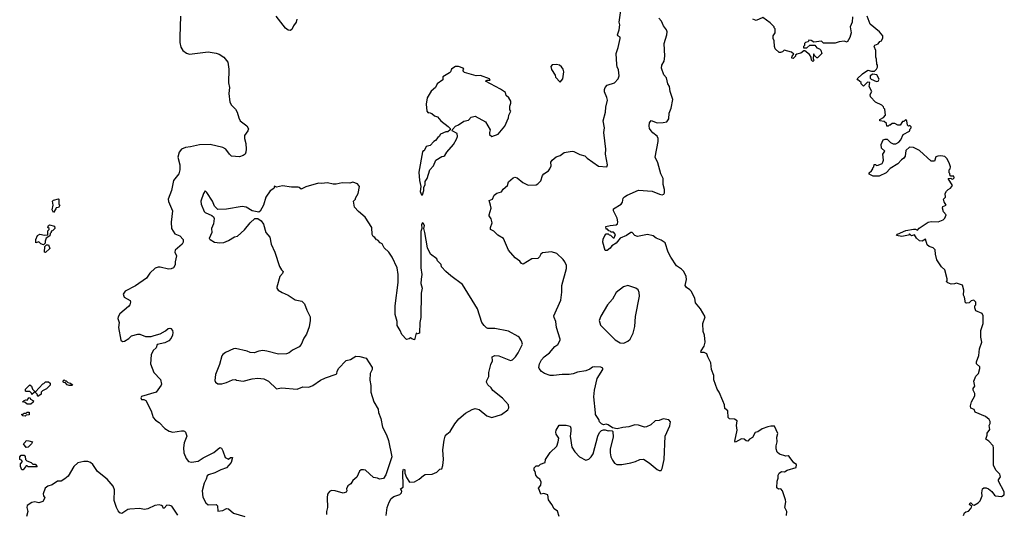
# Model space of a CAD drawing. Extents: x 2293139 to 2515392, y 824115 to 1006937.
# Tile 181 of 256: x 2409670 to 2419732, y 923167 to 928209. Entities that reach past the tile are written whole.
import ezdxf

# ---------------------------------------------------------------- set-up
doc = ezdxf.new("R2010")
doc.units = 0

msp = doc.modelspace()

# ---------------------------------------------------------------- linework, layer by layer
at = {"layer": '0CON10XD'}
for points in [[(2415183, 923133), (2415167, 923187), (2415131, 923211), (2415110, 923255), (2415074, 923305), (2415068, 923355), (2415025, 923368), (2414995, 923363), (2414981, 923401), (2414972, 923425), (2414997, 923453), (2414998, 923485), (2414987, 923517), (2414965, 923528), (2414944, 923555), (2414938, 923595), (2414928, 923608), (2414928, 923632), (2414948, 923652), (2414975, 923652), (2414993, 923667), (2415040, 923685), (2415043, 923715), (2415091, 923789), (2415158, 923852), (2415174, 923895), (2415179, 923935), (2415153, 923975), (2415150, 923995), (2415154, 924015), (2415184, 924066), (2415255, 924068), (2415296, 924055), (2415304, 924035), (2415304, 924005), (2415296, 923955), (2415313, 923843), (2415345, 923793), (2415390, 923745), (2415455, 923711), (2415485, 923718), (2415512, 923745), (2415530, 923775), (2415578, 923955), (2415597, 923993), (2415617, 924013), (2415635, 924020), (2415655, 924020), (2415685, 924008), (2415695, 924012), (2415725, 924010), (2415732, 924002), (2415736, 923946), (2415704, 923825), (2415706, 923784), (2415713, 923743), (2415729, 923709), (2415750, 923680), (2415774, 923664), (2415825, 923666), (2415915, 923681), (2415965, 923696), (2416006, 923716), (2416045, 923720), (2416103, 923683), (2416184, 923614), (2416205, 923603), (2416226, 923604), (2416237, 923625), (2416258, 923715), (2416267, 923953), (2416315, 924060), (2416322, 924102), (2416305, 924122), (2416245, 924132), (2416206, 924114), (2416165, 924110), (2416119, 924071), (2416075, 924050), (2416055, 924048), (2415995, 924066), (2415955, 924069), (2415895, 924049), (2415835, 924043), (2415775, 924028), (2415728, 924038), (2415685, 924072), (2415665, 924077), (2415635, 924072), (2415615, 924080), (2415595, 924100), (2415587, 924125), (2415556, 924175), (2415553, 924193), (2415537, 924355), (2415543, 924425), (2415571, 924545), (2415630, 924635), (2415629, 924649), (2415608, 924658), (2415545, 924664), (2415525, 924660), (2415495, 924639), (2415457, 924623), (2415371, 924609), (2415325, 924592), (2415285, 924584), (2415215, 924586), (2415124, 924574), (2415090, 924575), (2415035, 924594), (2415004, 924615), (2414978, 924645), (2414974, 924655), (2414981, 924695), (2415004, 924735), (2415031, 924765), (2415085, 924807), (2415140, 924870), (2415168, 924892), (2415192, 924935), (2415194, 924945), (2415155, 925065), (2415148, 925125), (2415131, 925165), (2415130, 925185), (2415202, 925345), (2415211, 925425), (2415209, 925495), (2415258, 925668), (2415258, 925698), (2415242, 925735), (2415225, 925760), (2415160, 925820), (2415105, 925838), (2415013, 925827), (2414996, 925815), (2414982, 925785), (2414965, 925769), (2414905, 925766), (2414815, 925713), (2414797, 925717), (2414783, 925743), (2414732, 925775), (2414664, 925854), (2414614, 925974), (2414558, 926008), (2414515, 926050), (2414483, 926065), (2414482, 926085), (2414497, 926135), (2414487, 926175), (2414468, 926205), (2414467, 926215), (2414488, 926285), (2414482, 926315), (2414468, 926362), (2414503, 926375), (2414520, 926415), (2414545, 926436), (2414595, 926452), (2414612, 926478), (2414654, 926516), (2414667, 926553), (2414712, 926595), (2414731, 926599), (2414755, 926592), (2414813, 926545), (2414867, 926517), (2414947, 926523), (2414965, 926531), (2414995, 926563), (2415013, 926617), (2415025, 926633), (2415073, 926665), (2415089, 926685), (2415100, 926715), (2415099, 926755), (2415111, 926775), (2415153, 926807), (2415195, 926820), (2415235, 926852), (2415315, 926866), (2415334, 926864), (2415395, 926830), (2415445, 926818), (2415468, 926795), (2415585, 926714), (2415670, 926705), (2415678, 926725), (2415656, 926835), (2415660, 926885), (2415639, 927055), (2415646, 927105), (2415632, 927175), (2415657, 927263), (2415659, 927315), (2415676, 927385), (2415671, 927415), (2415645, 927472), (2415646, 927495), (2415653, 927517), (2415675, 927540), (2415750, 927565), (2415786, 927604), (2415796, 927636), (2415791, 927695), (2415776, 927726), (2415771, 927751), (2415766, 927864), (2415787, 927923), (2415808, 928015), (2415805, 928030), (2415783, 928043), (2415781, 928055), (2415798, 928105), (2415802, 928155), (2415796, 928185), (2415816, 928325)], [(2411314, 928245), (2411308, 928032), (2411306, 927975), (2411318, 927928), (2411336, 927895), (2411375, 927868), (2411405, 927858), (2411595, 927879), (2411678, 927868), (2411708, 927858), (2411755, 927825), (2411796, 927776), (2411806, 927704), (2411804, 927565), (2411814, 927515), (2411809, 927455), (2411817, 927365), (2411834, 927334), (2411874, 927295), (2411894, 927264), (2411909, 927205), (2411924, 927174), (2411990, 927125), (2412007, 927095), (2412000, 927075), (2411966, 927025), (2411966, 926995), (2411980, 926945), (2411983, 926885), (2411982, 926855), (2411974, 926835), (2411955, 926820), (2411915, 926809), (2411836, 926816), (2411814, 926835)], [(2412502, 928215), (2412496, 928185), (2412468, 928145), (2412452, 928108), (2412435, 928100), (2412415, 928102), (2412385, 928121), (2412291, 928245)], [(2417507, 923145), (2417509, 923185), (2417488, 923225), (2417499, 923285), (2417496, 923305), (2417467, 923395), (2417450, 923415), (2417425, 923412), (2417408, 923428), (2417412, 923495), (2417422, 923525), (2417423, 923557), (2417432, 923575), (2417455, 923592), (2417485, 923590), (2417512, 923608), (2417607, 923633), (2417608, 923665), (2417581, 923681), (2417535, 923748), (2417525, 923752), (2417501, 923751), (2417435, 923772), (2417412, 923792), (2417402, 923825), (2417402, 923855), (2417412, 923895), (2417408, 923945), (2417417, 923983), (2417385, 924057), (2417348, 924058), (2417315, 924051), (2417259, 924031), (2417215, 923998), (2417185, 923992), (2417158, 923942), (2417127, 923923), (2417110, 923905), (2417095, 923907), (2417074, 923924), (2417046, 923926), (2416985, 923892), (2416978, 923905), (2417002, 924015), (2416994, 924065), (2417002, 924112), (2416975, 924128), (2416925, 924133), (2416912, 924145), (2416907, 924215), (2416878, 924238), (2416872, 924275), (2416856, 924316), (2416817, 924405), (2416797, 924435), (2416765, 924530), (2416763, 924575), (2416741, 924635), (2416733, 924705), (2416701, 924765), (2416692, 924795), (2416665, 924809), (2416635, 924808), (2416632, 924812), (2416634, 924825), (2416666, 924875), (2416674, 924915), (2416669, 924985), (2416654, 925025), (2416652, 925105), (2416677, 925175), (2416626, 925256), (2416578, 925315), (2416570, 925365), (2416532, 925435), (2416520, 925450), (2416485, 925474), (2416472, 925495), (2416486, 925554), (2416481, 925585), (2416458, 925635), (2416435, 925659), (2416382, 925695), (2416323, 925783), (2416297, 925835), (2416265, 925930), (2416227, 925957), (2416175, 925978), (2416145, 926002), (2416085, 926013), (2415984, 925994), (2415958, 926005), (2415928, 926035), (2415914, 926036), (2415870, 926005), (2415805, 925978), (2415767, 925925), (2415720, 925900), (2415703, 925875), (2415675, 925852), (2415655, 925850), (2415628, 925935), (2415633, 925967), (2415650, 926005), (2415665, 926020), (2415685, 926020), (2415695, 926010), (2415708, 926008), (2415735, 925980), (2415745, 925980), (2415760, 926015), (2415737, 926037), (2415715, 926040), (2415705, 926050), (2415692, 926052), (2415678, 926068), (2415665, 926070), (2415660, 926095), (2415705, 926107), (2415765, 926112), (2415780, 926125), (2415782, 926145), (2415775, 926180), (2415740, 926255), (2415738, 926275), (2415818, 926325), (2415830, 926345), (2415837, 926385), (2415850, 926400), (2415877, 926417), (2415995, 926469), (2416135, 926458), (2416210, 926425), (2416235, 926420), (2416253, 926427), (2416259, 926441), (2416261, 926475), (2416247, 926525), (2416246, 926585), (2416223, 926633), (2416190, 926745), (2416163, 926805), (2416194, 926964), (2416194, 926995), (2416185, 927020), (2416142, 927052), (2416124, 927074), (2416108, 927098), (2416102, 927125), (2416106, 927155), (2416125, 927179), (2416185, 927156), (2416245, 927158), (2416285, 927166), (2416304, 927195), (2416307, 927255), (2416328, 927305), (2416344, 927395), (2416318, 927475), (2416312, 927525), (2416293, 927555), (2416280, 927615), (2416253, 927645), (2416230, 927715), (2416231, 927745), (2416256, 927785), (2416264, 927835), (2416256, 927965), (2416284, 928054), (2416286, 928085), (2416280, 928105), (2416249, 928145), (2416230, 928195), (2416203, 928225)], [(2418182, 928238), (2418178, 928185), (2418158, 928135), (2418169, 928075), (2418154, 928026), (2418125, 927980), (2418095, 927990), (2418045, 927982), (2418005, 927968), (2417885, 927970), (2417865, 927990), (2417785, 927980), (2417757, 927997), (2417735, 928000), (2417728, 927982), (2417700, 927975), (2417690, 927965), (2417690, 927945), (2417680, 927935), (2417682, 927922), (2417715, 927920), (2417745, 927950), (2417795, 927950), (2417815, 927920), (2417845, 927910), (2417858, 927898), (2417868, 927865), (2417862, 927855), (2417825, 927820), (2417815, 927820), (2417792, 927842), (2417788, 927858), (2417782, 927858), (2417780, 927805), (2417788, 927795), (2417775, 927783), (2417762, 927795), (2417760, 927825), (2417743, 927853), (2417695, 927890), (2417685, 927890), (2417652, 927868), (2417612, 927858), (2417600, 927845), (2417600, 927835), (2417575, 927812), (2417562, 927815), (2417560, 927825), (2417563, 927837), (2417580, 927855), (2417557, 927877), (2417482, 927898), (2417465, 927880), (2417445, 927872), (2417430, 927875), (2417392, 927912), (2417384, 927935), (2417382, 927992), (2417370, 928015), (2417372, 928045), (2417390, 928075), (2417390, 928115), (2417380, 928125), (2417380, 928135), (2417340, 928175), (2417265, 928230), (2417195, 928201), (2417163, 928213)], [(2419168, 926748), (2419145, 926790), (2419125, 926810), (2419085, 926818), (2419054, 926816), (2419033, 926807), (2419020, 926765), (2418985, 926762), (2418865, 926873), (2418805, 926903), (2418765, 926907), (2418726, 926874), (2418720, 926815), (2418707, 926795), (2418682, 926778), (2418644, 926736), (2418565, 926688), (2418524, 926646), (2418455, 926612), (2418391, 926611), (2418352, 926632), (2418352, 926645), (2418376, 926664), (2418390, 926685), (2418390, 926695), (2418400, 926705), (2418402, 926728), (2418415, 926730), (2418425, 926720), (2418445, 926722), (2418485, 926740), (2418492, 926755), (2418497, 926775), (2418492, 926835), (2418510, 926865), (2418478, 926895), (2418473, 926935), (2418495, 926980), (2418515, 926990), (2418537, 926987), (2418570, 926955), (2418595, 926942), (2418625, 926942), (2418653, 926957), (2418675, 926982), (2418700, 927035), (2418765, 927070), (2418770, 927095), (2418780, 927105), (2418780, 927115), (2418768, 927128), (2418755, 927120), (2418742, 927132), (2418737, 927177), (2418725, 927190), (2418705, 927170), (2418692, 927168), (2418667, 927133), (2418645, 927132), (2418615, 927150), (2418585, 927150), (2418565, 927130), (2418555, 927130), (2418545, 927120), (2418532, 927122), (2418528, 927148), (2418505, 927170), (2418460, 927175), (2418462, 927188), (2418499, 927211), (2418518, 927235), (2418510, 927295), (2418500, 927305), (2418498, 927318), (2418480, 927335), (2418416, 927366), (2418365, 927420), (2418360, 927445), (2418378, 927475), (2418352, 927525), (2418358, 927568), (2418335, 927570), (2418295, 927530), (2418270, 927555), (2418268, 927568), (2418234, 927594), (2418230, 927605), (2418284, 927656), (2418338, 927692), (2418375, 927682), (2418405, 927682), (2418428, 927702), (2418438, 927725), (2418438, 927745), (2418430, 927755), (2418427, 927807), (2418418, 927825), (2418419, 927895), (2418404, 927936), (2418411, 927949), (2418445, 927962), (2418460, 927985), (2418476, 927994), (2418490, 928025), (2418490, 928045), (2418456, 928086), (2418362, 928162), (2418330, 928245)], [(2413785, 926420), (2413800, 926465), (2413799, 926495), (2413813, 926525), (2413813, 926555), (2413834, 926585), (2413862, 926675), (2413898, 926715), (2413922, 926775), (2413985, 926812), (2414005, 926813), (2414015, 926820), (2414036, 926854), (2414105, 926933), (2414135, 926988), (2414144, 927015), (2414142, 927045), (2414090, 927075), (2414092, 927088), (2414125, 927122), (2414156, 927134), (2414209, 927171), (2414256, 927184), (2414285, 927212), (2414325, 927222), (2414430, 927165), (2414478, 927085), (2414470, 927055), (2414473, 927035), (2414495, 927017), (2414559, 927041), (2414629, 927121), (2414664, 927206), (2414668, 927235), (2414688, 927275), (2414678, 927288), (2414678, 927325), (2414690, 927355), (2414690, 927375), (2414669, 927409), (2414640, 927435), (2414636, 927466), (2414585, 927500), (2414432, 927582), (2414448, 927592), (2414478, 927592), (2414470, 927605), (2414378, 927638), (2414335, 927636), (2414215, 927670), (2414200, 927685), (2414208, 927705), (2414203, 927713), (2414155, 927731), (2414125, 927729), (2414097, 927715), (2414083, 927705), (2414074, 927676), (2414064, 927666), (2413993, 927625), (2413993, 927595), (2413938, 927555), (2413918, 927515), (2413875, 927478), (2413835, 927410), (2413825, 927345), (2413832, 927275), (2413845, 927258), (2413855, 927260), (2413882, 927252), (2413910, 927225), (2413940, 927215), (2413974, 927174), (2414049, 927119), (2414068, 927098), (2414070, 927085), (2414045, 927062), (2414025, 927062), (2413971, 927039), (2413956, 927014), (2413944, 927006), (2413920, 926975), (2413904, 926966), (2413865, 926922), (2413825, 926912), (2413805, 926870), (2413795, 926870), (2413785, 926860), (2413748, 926652), (2413756, 926566), (2413770, 926505), (2413764, 926454), (2413775, 926420), (2413785, 926420)], [(2415195, 927570), (2415220, 927605), (2415232, 927675), (2415223, 927705), (2415208, 927728), (2415185, 927743), (2415155, 927750), (2415113, 927747), (2415098, 927732), (2415105, 927700), (2415142, 927642), (2415145, 927620), (2415195, 927570)], [(2418428, 927578), (2418445, 927580), (2418452, 927602), (2418430, 927645), (2418388, 927652), (2418360, 927635), (2418363, 927613), (2418372, 927602), (2418428, 927578)], [(2411814, 926835), (2411776, 926885), (2411745, 926904), (2411615, 926933), (2411508, 926932), (2411415, 926910), (2411365, 926904), (2411325, 926886), (2411300, 926855), (2411286, 926805), (2411306, 926726), (2411308, 926675), (2411295, 926634), (2411241, 926565), (2411223, 926465), (2411186, 926375), (2411190, 926350), (2411232, 926255), (2411219, 926139), (2411222, 926075), (2411255, 926022), (2411305, 926000), (2411342, 925965), (2411341, 925935), (2411332, 925915), (2411258, 925855), (2411254, 925834), (2411272, 925795), (2411258, 925735), (2411260, 925705), (2411241, 925675), (2411217, 925663), (2411191, 925661), (2411105, 925682), (2411085, 925682), (2411055, 925671), (2411000, 925620), (2410965, 925570), (2410855, 925491), (2410748, 925435), (2410729, 925405), (2410736, 925375), (2410799, 925339), (2410802, 925325), (2410794, 925295), (2410782, 925278), (2410694, 925205), (2410675, 925175), (2410673, 925155), (2410688, 925115), (2410681, 925065), (2410705, 924934), (2410722, 924922), (2410742, 924925), (2410787, 924953), (2410812, 924978), (2410877, 924997), (2410897, 924997), (2410955, 924973), (2411015, 924974), (2411045, 924983), (2411105, 925000), (2411160, 925030), (2411186, 925054), (2411205, 925059), (2411216, 925056), (2411231, 925035), (2411236, 925015), (2411231, 924985), (2411218, 924955), (2411193, 924927), (2411152, 924908), (2411075, 924890), (2411064, 924856), (2411035, 924830), (2411012, 924785), (2411006, 924695), (2411042, 924605), (2411110, 924535), (2411120, 924485), (2411116, 924475), (2411066, 924404), (2410915, 924360), (2410907, 924345), (2410915, 924330), (2410939, 924329), (2410958, 924318), (2411013, 924215), (2411034, 924144), (2411058, 924118), (2411095, 924093), (2411153, 924033), (2411198, 924005), (2411235, 923994), (2411325, 924010), (2411345, 924010), (2411354, 924004), (2411366, 923996), (2411379, 923955), (2411352, 923885), (2411344, 923835), (2411349, 923785), (2411371, 923725), (2411396, 923695), (2411425, 923688), (2411495, 923698), (2411545, 923733), (2411655, 923788), (2411715, 923840), (2411731, 923831), (2411746, 923806), (2411770, 923735), (2411805, 923718), (2411825, 923737), (2411846, 923736), (2411832, 923685), (2411785, 923632), (2411725, 923612), (2411665, 923579), (2411600, 923560), (2411585, 923548), (2411576, 923515), (2411554, 923476), (2411536, 923396), (2411543, 923333), (2411574, 923275), (2411595, 923252), (2411677, 923257), (2411692, 923242), (2411695, 923190), (2411745, 923196), (2411782, 923215), (2411805, 923211), (2411855, 923167), (2411970, 923135)], [(2419316, 923144), (2419325, 923170), (2419338, 923182), (2419365, 923190), (2419390, 923215), (2419400, 923235), (2419378, 923258), (2419382, 923275), (2419390, 923275), (2419412, 923252), (2419425, 923250), (2419465, 923272), (2419486, 923294), (2419507, 923345), (2419502, 923375), (2419510, 923415), (2419522, 923428), (2419547, 923427), (2419570, 923415), (2419605, 923388), (2419631, 923351), (2419644, 923344), (2419703, 923337), (2419730, 923355), (2419732, 923385), (2419672, 923495), (2419673, 923507), (2419692, 923538), (2419686, 923566), (2419650, 923605), (2419622, 923655), (2419622, 923835), (2419618, 923855), (2419573, 923903), (2419544, 923924), (2419558, 923965), (2419558, 923985), (2419586, 924024), (2419578, 924065), (2419588, 924085), (2419588, 924105), (2419578, 924125), (2419540, 924155), (2419435, 924200), (2419426, 924226), (2419392, 924242), (2419388, 924265), (2419398, 924305), (2419432, 924368), (2419432, 924392), (2419413, 924425), (2419415, 924440), (2419430, 924465), (2419422, 924515), (2419443, 924567), (2419468, 924595), (2419482, 924645), (2419482, 924662), (2419450, 924695), (2419448, 924715), (2419472, 924778), (2419480, 924845), (2419503, 924915), (2419494, 924965), (2419493, 925035), (2419517, 925107), (2419518, 925185), (2419505, 925208), (2419442, 925235), (2419430, 925265), (2419430, 925285), (2419440, 925295), (2419440, 925325), (2419420, 925345), (2419395, 925338), (2419372, 925318), (2419345, 925312), (2419337, 925317), (2419326, 925375), (2419316, 925396), (2419319, 925445), (2419306, 925496), (2419245, 925518), (2419222, 925512), (2419188, 925508), (2419155, 925520), (2419140, 925535), (2419147, 925543), (2419147, 925563), (2419126, 925655), (2419090, 925685), (2419043, 925755), (2419028, 925815), (2419027, 925857), (2419005, 925880), (2418963, 925893), (2418945, 925910), (2418928, 925968), (2418892, 925948), (2418865, 925950), (2418836, 925976), (2418815, 926010), (2418785, 926002), (2418765, 926020), (2418752, 926008), (2418685, 925994), (2418630, 926005), (2418642, 926018), (2418725, 926054), (2418805, 926070), (2418825, 926070), (2418845, 926060), (2418861, 926079), (2418955, 926140), (2418985, 926148), (2419056, 926144), (2419108, 926165), (2419125, 926180), (2419140, 926215), (2419112, 926245), (2419100, 926285), (2419105, 926300), (2419140, 926315), (2419118, 926348), (2419112, 926375), (2419132, 926395), (2419128, 926432), (2419143, 926457), (2419160, 926475), (2419183, 926487), (2419202, 926515), (2419160, 926585), (2419185, 926590), (2419192, 926582), (2419205, 926580), (2419220, 926595), (2419215, 926610), (2419185, 926610), (2419180, 926615), (2419177, 926637), (2419170, 926645), (2419170, 926675), (2419180, 926685), (2419182, 926705), (2419168, 926748)], [(2413414, 923145), (2413426, 923225), (2413445, 923282), (2413465, 923317), (2413493, 923337), (2413555, 923360), (2413572, 923375), (2413574, 923394), (2413562, 923415), (2413588, 923435), (2413584, 923595), (2413592, 923618), (2413605, 923612), (2413607, 923577), (2413622, 923532), (2413655, 923486), (2413705, 923489), (2413752, 923515), (2413796, 923554), (2413815, 923564), (2413885, 923567), (2413934, 923586), (2413965, 923618), (2413985, 923620), (2413996, 923654), (2414002, 923715), (2413996, 923815), (2414009, 923915), (2414019, 923955), (2414036, 923975), (2414069, 924001), (2414118, 924082), (2414159, 924131), (2414225, 924191), (2414295, 924226), (2414325, 924236), (2414365, 924226), (2414445, 924162), (2414495, 924144), (2414594, 924176), (2414660, 924225), (2414670, 924245), (2414666, 924275), (2414605, 924343), (2414505, 924422), (2414489, 924449), (2414455, 924480), (2414442, 924505), (2414443, 924523), (2414466, 924564), (2414464, 924606), (2414484, 924686), (2414502, 924725), (2414500, 924765), (2414505, 924770), (2414525, 924778), (2414566, 924776), (2414685, 924727), (2414706, 924734), (2414736, 924764), (2414763, 924805), (2414807, 924895), (2414798, 924928), (2414776, 924966), (2414763, 924973), (2414667, 925027), (2414525, 925056), (2414455, 925056), (2414441, 925061), (2414417, 925085), (2414393, 925115), (2414349, 925255), (2414197, 925505), (2414075, 925592), (2414025, 925638), (2413980, 925685), (2413977, 925707), (2413940, 925745), (2413932, 925765), (2413868, 925815), (2413838, 925878), (2413812, 926035), (2413800, 926075), (2413806, 926105), (2413795, 926130), (2413785, 926132), (2413777, 926115), (2413780, 926075), (2413769, 926045), (2413771, 925675), (2413779, 925605), (2413772, 925558), (2413768, 925515), (2413782, 925465), (2413774, 925415), (2413769, 925165), (2413760, 925115), (2413756, 925005), (2413735, 925000), (2413722, 925008), (2413705, 924940), (2413678, 924948), (2413665, 924960), (2413652, 924948), (2413623, 924943), (2413574, 924994), (2413558, 925035), (2413528, 925085), (2413528, 925125), (2413507, 925197), (2413507, 925285), (2413538, 925525), (2413539, 925605), (2413526, 925675), (2413475, 925782), (2413443, 925833), (2413395, 925880), (2413375, 925920), (2413355, 925930), (2413330, 925955), (2413315, 925960), (2413298, 925985), (2413282, 925995), (2413272, 926015), (2413268, 926085), (2413201, 926191), (2413131, 926251), (2413093, 926293), (2413083, 926355), (2413102, 926375), (2413103, 926385), (2413130, 926435), (2413142, 926505), (2413122, 926532), (2413075, 926550), (2413045, 926540), (2412965, 926542), (2412905, 926530), (2412875, 926530), (2412815, 926542), (2412755, 926537), (2412725, 926540), (2412595, 926502), (2412547, 926477), (2412527, 926495), (2412515, 926498), (2412448, 926498), (2412355, 926510), (2412295, 926498), (2412275, 926508), (2412268, 926485), (2412230, 926460), (2412186, 926395), (2412161, 926315), (2412128, 926252), (2412115, 926241), (2412046, 926256), (2411985, 926294), (2411945, 926302), (2411783, 926273), (2411695, 926270), (2411660, 926305), (2411642, 926355), (2411583, 926443), (2411565, 926460), (2411547, 926435), (2411521, 926355), (2411524, 926325), (2411555, 926250), (2411565, 926240), (2411635, 926210), (2411650, 926195), (2411657, 926177), (2411650, 926125), (2411631, 926075), (2411634, 926035), (2411608, 925975), (2411615, 925962), (2411660, 925935), (2411715, 925928), (2411755, 925932), (2411805, 925952), (2411865, 925989), (2411895, 925999), (2411967, 926063), (2412025, 926132), (2412073, 926177), (2412105, 926178), (2412137, 926155), (2412160, 926120), (2412184, 926035), (2412226, 925986), (2412239, 925915), (2412279, 925835), (2412326, 925686), (2412344, 925655), (2412363, 925635), (2412356, 925615), (2412330, 925585), (2412297, 925475), (2412298, 925465), (2412313, 925445), (2412353, 925423), (2412415, 925396), (2412485, 925347), (2412555, 925332), (2412582, 925305), (2412605, 925240), (2412638, 925175), (2412640, 925135), (2412630, 925070), (2412600, 924995), (2412573, 924955), (2412545, 924892), (2412525, 924867), (2412458, 924832), (2412424, 924806), (2412395, 924797), (2412315, 924791), (2412195, 924824), (2412155, 924829), (2412115, 924823), (2412065, 924807), (2412025, 924808), (2411995, 924822), (2411875, 924849), (2411855, 924847), (2411775, 924810), (2411745, 924790), (2411737, 924775), (2411713, 924685), (2411670, 924585), (2411664, 924524), (2411672, 924505), (2411695, 924490), (2411735, 924488), (2411785, 924502), (2411845, 924530), (2411875, 924532), (2411885, 924528), (2411955, 924517), (2412045, 924539), (2412105, 924547), (2412165, 924540), (2412212, 924515), (2412295, 924438), (2412345, 924448), (2412505, 924436), (2412565, 924460), (2412625, 924456), (2412665, 924472), (2412744, 924526), (2412795, 924551), (2412905, 924588), (2412912, 924595), (2412913, 924615), (2412928, 924645), (2413005, 924728), (2413052, 924738), (2413105, 924772), (2413145, 924770), (2413212, 924752), (2413272, 924655), (2413272, 924635), (2413253, 924595), (2413248, 924525), (2413257, 924473), (2413260, 924405), (2413290, 924305), (2413335, 924230), (2413337, 924195), (2413360, 924135), (2413379, 924045), (2413417, 923967), (2413439, 923909), (2413473, 923743), (2413412, 923558), (2413388, 923522), (2413347, 923517), (2413327, 923527), (2413285, 923532), (2413205, 923607), (2413185, 923612), (2413161, 923609), (2413144, 923596), (2413114, 923536), (2413075, 923502), (2413055, 923468), (2413022, 923448), (2413010, 923415), (2413012, 923395), (2413005, 923382), (2412975, 923373), (2412895, 923396), (2412855, 923398), (2412835, 923388), (2412817, 923363), (2412811, 923325), (2412816, 923226), (2412806, 923185), (2412806, 923154)], [(2410015, 926240), (2410003, 926265), (2410011, 926315), (2410004, 926355), (2410015, 926366), (2410065, 926380), (2410070, 926375), (2410070, 926325), (2410080, 926315), (2410065, 926290), (2410042, 926288), (2410040, 926275), (2410015, 926240)], [(2409915, 925910), (2409885, 925920), (2409865, 925940), (2409835, 925930), (2409835, 925965), (2409852, 926005), (2409875, 926018), (2409925, 926008), (2409958, 926012), (2409958, 926052), (2409970, 926065), (2409970, 926075), (2409958, 926085), (2409964, 926106), (2409975, 926112), (2410025, 926098), (2410028, 926075), (2410005, 926052), (2409992, 926048), (2409990, 926035), (2409980, 926025), (2409978, 926002), (2409942, 925978), (2409930, 925945), (2409930, 925925), (2409915, 925910)], [(2409935, 925830), (2409922, 925835), (2409928, 925892), (2409945, 925910), (2409965, 925908), (2409978, 925872), (2409935, 925830)], [(2415845, 924904), (2415885, 924924), (2415908, 924945), (2415940, 925005), (2415956, 925075), (2415962, 925178), (2416003, 925385), (2416002, 925422), (2415990, 925450), (2415968, 925465), (2415885, 925492), (2415840, 925480), (2415765, 925421), (2415727, 925353), (2415676, 925295), (2415609, 925181), (2415592, 925135), (2415605, 925090), (2415755, 924940), (2415805, 924907), (2415845, 924904)], [(2409795, 924380), (2409790, 924395), (2409775, 924410), (2409735, 924410), (2409730, 924415), (2409730, 924435), (2409775, 924480), (2409790, 924465), (2409800, 924435), (2409820, 924415), (2409818, 924402), (2409795, 924380)], [(2409855, 924360), (2409850, 924385), (2409832, 924402), (2409832, 924408), (2409905, 924490), (2409917, 924493), (2409935, 924510), (2409965, 924510), (2409980, 924495), (2409980, 924475), (2409945, 924438), (2409902, 924418), (2409890, 924405), (2409890, 924385), (2409855, 924360)], [(2410205, 924472), (2410175, 924472), (2410155, 924480), (2410138, 924498), (2410122, 924502), (2410110, 924515), (2410125, 924530), (2410135, 924520), (2410145, 924520), (2410162, 924502), (2410190, 924495), (2410208, 924478), (2410205, 924472)], [(2409785, 924280), (2409745, 924280), (2409725, 924300), (2409700, 924305), (2409715, 924320), (2409733, 924327), (2409748, 924322), (2409764, 924346), (2409775, 924350), (2409782, 924332), (2409810, 924315), (2409808, 924302), (2409785, 924280)], [(2409725, 924160), (2409702, 924162), (2409690, 924175), (2409695, 924180), (2409705, 924180), (2409715, 924190), (2409735, 924190), (2409745, 924200), (2409768, 924198), (2409768, 924172), (2409735, 924170), (2409725, 924160)], [(2409735, 923840), (2409710, 923875), (2409730, 923895), (2409735, 923910), (2409765, 923908), (2409800, 923895), (2409790, 923875), (2409755, 923842), (2409735, 923840)], [(2409705, 923610), (2409692, 923612), (2409678, 923645), (2409678, 923672), (2409700, 923695), (2409688, 923708), (2409670, 923715), (2409670, 923745), (2409685, 923760), (2409715, 923760), (2409727, 923747), (2409730, 923715), (2409742, 923702), (2409787, 923687), (2409805, 923670), (2409827, 923667), (2409850, 923645), (2409845, 923640), (2409755, 923640), (2409745, 923650), (2409735, 923650), (2409705, 923610)], [(2411286, 923146), (2411240, 923220), (2411225, 923238), (2411206, 923246), (2411175, 923250), (2411145, 923220), (2411135, 923220), (2411132, 923235), (2411118, 923248), (2411095, 923253), (2411052, 923245), (2410978, 923212), (2410946, 923204), (2410895, 923215), (2410795, 923210), (2410775, 923205), (2410715, 923166), (2410695, 923170), (2410675, 923192), (2410658, 923225), (2410637, 923297), (2410640, 923405), (2410625, 923444), (2410564, 923515), (2410464, 923595), (2410418, 923665), (2410395, 923685), (2410365, 923695), (2410325, 923697), (2410265, 923681), (2410225, 923644), (2410164, 923545), (2410130, 923520), (2410095, 923494), (2410055, 923494), (2410001, 923459), (2409957, 923443), (2409929, 923425), (2409910, 923365), (2409914, 923344), (2409926, 923324), (2409905, 923287), (2409865, 923273), (2409825, 923283), (2409795, 923277), (2409748, 923245), (2409744, 923225), (2409752, 923185), (2409738, 923135)]]:
    msp.add_lwpolyline(points, dxfattribs=at)

doc.saveas('drawing.dxf')
